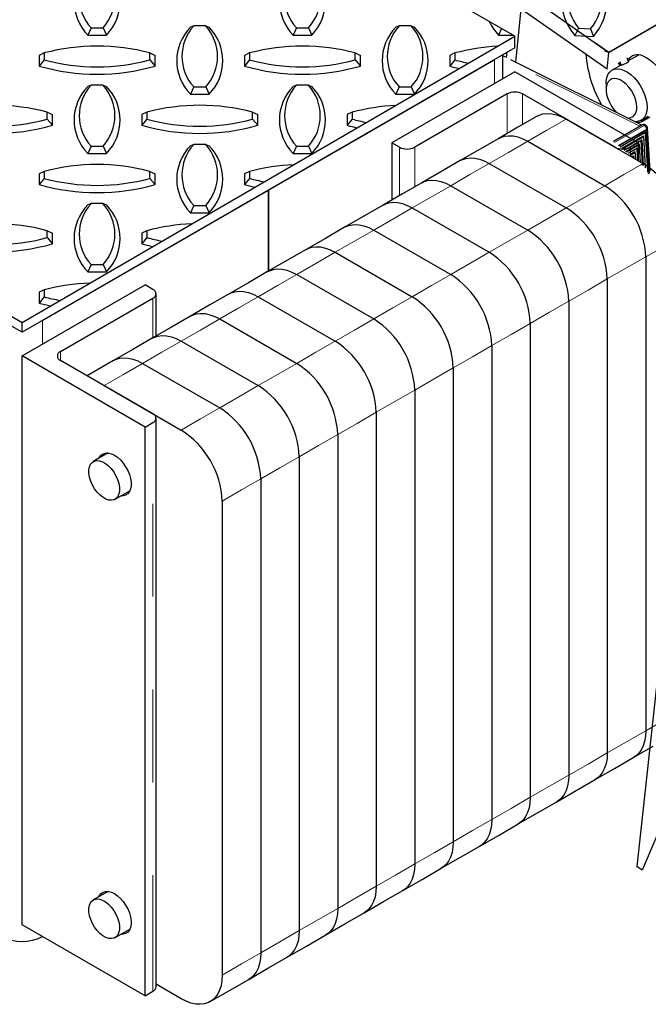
# Model space of a CAD drawing. Extents: x 0 to 17, y 0 to 11.
# Tile 7 of 81: x 4.846 to 5.522, y 6.883 to 7.943. Entities that reach past the tile are written whole.
import ezdxf

# ---------------------------------------------------------------- set-up
doc = ezdxf.new("R2010")
doc.units = 0
doc.header["$LTSCALE"] = 0.5
doc.header["$MEASUREMENT"] = 0
doc.linetypes.add('PHANTOM', pattern=[0.5, 0.25, -0.05, 0.05, -0.05, 0.05, -0.05])
doc.layers.get('0').update_dxf_attribs({"linetype": 'CONTINUOUS'})
doc.layers.add('BUMPER-LAMINATED', color=7, linetype='CONTINUOUS')

msp = doc.modelspace()

# ---------------------------------------------------------------- linework, layer by layer
at = {"color": 7, "linetype": 'Continuous', "lineweight": 25}
for p, q in [((5.47813, 7.88969), (5.0057, 8.22031)), ((5.37978, 7.89717), (5.38536, 7.95462)), ((5.54435, 7.94493), (5.47988, 7.90771)), ((5.25415, 7.93633), (5.25065, 7.93499)), ((5.26715, 7.93633), (5.25415, 7.93633)), ((5.26715, 7.93633), (5.27065, 7.93499)), ((5.36429, 7.93368), (5.36114, 7.92661)), ((5.44719, 7.9339), (5.44326, 7.9262)), ((5.44719, 7.9339), (5.46016, 7.93313)), ((5.46016, 7.93313), (5.46321, 7.92501)), ((5.36114, 7.92661), (5.37664, 7.92661)), ((5.37874, 7.92541), (5.36944, 7.93078)), ((5.36944, 7.92003), (5.37874, 7.92541)), ((5.37874, 7.91265), (5.37874, 7.92541)), ((5.44326, 7.9262), (5.46321, 7.92501)), ((5.47988, 7.90771), (5.46556, 7.91774)), ((5.5012, 7.92002), (5.47988, 7.90771)), ((5.21268, 7.89313), (5.21268, 7.90468)), ((5.31428, 7.90725), (5.30865, 7.90468)), ((5.30865, 7.90468), (5.30865, 7.89313)), ((5.31428, 7.89975), (5.30865, 7.89313)), ((5.31428, 7.90725), (5.31428, 7.89975)), ((5.36862, 7.90273), (5.3658, 7.90414)), ((5.36986, 7.90245), (5.37039, 7.90782)), ((5.51547, 7.82965), (5.37451, 7.8998)), ((5.47988, 7.90771), (5.47547, 7.90925)), ((5.47813, 7.88969), (5.47988, 7.90771)), ((5.51163, 7.90505), (5.50059, 7.89868)), ((5.49159, 7.89349), (5.48329, 7.88869)), ((5.25415, 7.87067), (5.25065, 7.86283)), ((5.25415, 7.87067), (5.26715, 7.87067)), ((5.26715, 7.87067), (5.27065, 7.86283)), ((5.47683, 7.87442), (5.47683, 7.86804)), ((5.25065, 7.86283), (5.27065, 7.86283)), ((5.51448, 7.83467), (5.52227, 7.83918)), ((5.51539, 7.83332), (5.5222, 7.83725)), ((5.51302, 7.82853), (5.48449, 7.81206)), ((5.51606, 7.82998), (5.48471, 7.81189)), ((5.51951, 7.82951), (5.51819, 7.83017)), ((5.52426, 7.78002), (5.52159, 7.82637)), ((5.52093, 7.82461), (5.49066, 7.80714)), ((5.49185, 7.80619), (5.51969, 7.82227)), ((5.4919, 7.80615), (5.51884, 7.82171)), ((5.49368, 7.80473), (5.51699, 7.81819)), ((5.49442, 7.80414), (5.51702, 7.81719)), ((5.51699, 7.81819), (5.51898, 7.78374)), ((5.51699, 7.81819), (5.51702, 7.81719)), ((5.51702, 7.81719), (5.51895, 7.78377)), ((5.51969, 7.82227), (5.51884, 7.82171)), ((5.51884, 7.82171), (5.52127, 7.77957)), ((5.51969, 7.82227), (5.52219, 7.77908)), ((5.52093, 7.82461), (5.5209, 7.82463)), ((5.5236, 7.77827), (5.52093, 7.82461)), ((5.4962, 7.80272), (5.51517, 7.81367)), ((5.49625, 7.80268), (5.51432, 7.81311)), ((5.49803, 7.80126), (5.51246, 7.80959)), ((5.49877, 7.80067), (5.51249, 7.80859)), ((5.50055, 7.79925), (5.51064, 7.80507)), ((5.5006, 7.79921), (5.50979, 7.80451)), ((5.50979, 7.80451), (5.51064, 7.80507)), ((5.50979, 7.80451), (5.51055, 7.79127)), ((5.51064, 7.80507), (5.51148, 7.79053)), ((5.51246, 7.80959), (5.51366, 7.78879)), ((5.51246, 7.80959), (5.51249, 7.80859)), ((5.51249, 7.80859), (5.51363, 7.78881)), ((5.51517, 7.81367), (5.51432, 7.81311)), ((5.51432, 7.81311), (5.51582, 7.78707)), ((5.51517, 7.81367), (5.51675, 7.78617)), ((5.50238, 7.79778), (5.50794, 7.80099)), ((5.50312, 7.79719), (5.50797, 7.79999)), ((5.50491, 7.79577), (5.50611, 7.79647)), ((5.50496, 7.79573), (5.50526, 7.79591)), ((5.50526, 7.79591), (5.50611, 7.79647)), ((5.50526, 7.79591), (5.50529, 7.79547)), ((5.50611, 7.79647), (5.50621, 7.79473)), ((5.50794, 7.80099), (5.5084, 7.79299)), ((5.50797, 7.79999), (5.50794, 7.80099)), ((5.50797, 7.79999), (5.50837, 7.79301)), ((5.52127, 7.77957), (5.52219, 7.77908)), ((5.52219, 7.77908), (5.52172, 7.77881)), ((5.52209, 7.77739), (5.5236, 7.77827)), ((5.56043, 7.49707), (5.51003, 7.03136)), ((5.53131, 7.06413), (5.51552, 7.02745)), ((5.51552, 7.02745), (5.51003, 7.03136))]:
    msp.add_line(p, q, dxfattribs=at)
at = {"color": 8, "linetype": 'PHANTOM', "lineweight": 18}
for p, q in [((5.51302, 7.82853), (5.38228, 7.8936)), ((5.51634, 7.82997), (5.48484, 7.81178)), ((5.48587, 7.81096), (5.51766, 7.82931)), ((5.48995, 7.8077), (5.52044, 7.8253)), ((5.51462, 7.83297), (5.51413, 7.83449)), ((5.51766, 7.82931), (5.51634, 7.82997)), ((5.52084, 7.82507), (5.52086, 7.82466)), ((5.5209, 7.82463), (5.49063, 7.80716))]:
    msp.add_line(p, q, dxfattribs=at)
at = {"color": 7, "linetype": 'Continuous'}
msp.add_lwpolyline([(5.02401, 8.22905), (5.47988, 7.90771), (8.66207, 9.74679), (8.20316, 10.06563), (5.02401, 8.22905)], dxfattribs=at)
at = {"color": 7, "linetype": 'Continuous', "lineweight": 25, "flags": 128}
for points in [[(5.51633, 7.90403), (5.52013, 7.90235), (5.52395, 7.89995), (5.52769, 7.89688), (5.53126, 7.89324), (5.53456, 7.88911), (5.53751, 7.8846), (5.54003, 7.87983), (5.54206, 7.87491), (5.54354, 7.86999), (5.54444, 7.86518), (5.54473, 7.86061), (5.54441, 7.8564), (5.54348, 7.85265), (5.54197, 7.84947), (5.54042, 7.84745)], [(5.47683, 7.87442), (5.47693, 7.87679), (5.4776, 7.88065), (5.47889, 7.88396), (5.48074, 7.88664), (5.48313, 7.8886), (5.48596, 7.88978), (5.48916, 7.89015), (5.49265, 7.88971), (5.49631, 7.88846), (5.50005, 7.88644), (5.50376, 7.88371), (5.50732, 7.88034), (5.51064, 7.87644), (5.51363, 7.87211), (5.51619, 7.86748)], [(5.50633, 7.86284), (5.50408, 7.86683), (5.50142, 7.8705), (5.49845, 7.87372), (5.49528, 7.87634), (5.49204, 7.87828), (5.48886, 7.87946), (5.48584, 7.87983), (5.48311, 7.87939), (5.48078, 7.87814), (5.47893, 7.87613), (5.47763, 7.87345), (5.47694, 7.8702), (5.47688, 7.86649), (5.47746, 7.86248), (5.47864, 7.85831), (5.48039, 7.85415), (5.48264, 7.85016), (5.4853, 7.84649), (5.48827, 7.84328), (5.48848, 7.84308)], [(5.51619, 7.86748), (5.51825, 7.86269), (5.51975, 7.85786), (5.52066, 7.85315), (5.52094, 7.84868), (5.52058, 7.84459), (5.5196, 7.84099), (5.51802, 7.83798), (5.51589, 7.83566), (5.51328, 7.83408), (5.51025, 7.8333), (5.50828, 7.83322)], [(5.50036, 7.83716), (5.50088, 7.83716), (5.50361, 7.8376), (5.50594, 7.83885), (5.50779, 7.84086), (5.50908, 7.84354), (5.50978, 7.8468), (5.50984, 7.8505), (5.50926, 7.85451), (5.50808, 7.85868), (5.50633, 7.86284)], [(5.52351, 7.83842), (5.52268, 7.83757), (5.5222, 7.83725)], [(5.51465, 7.82917), (5.51411, 7.82903), (5.51302, 7.82853)]]:
    msp.add_lwpolyline(points, dxfattribs=at)
at = {"color": 7, "linetype": 'Continuous', "lineweight": 25}
for centre, radius, start, end in [((5.48959, 7.96578), 0.06094, 138.98444, 220.51319), ((5.4926, 7.96991), 0.05796, 141.08733, 218.4103), ((5.41506, 7.96953), 0.05796, 321.08733, 38.4103), ((5.41723, 7.965), 0.06094, 318.98444, 40.51319), ((5.28739, 7.89891), 0.05149, 135.5177, 224.4823), ((5.29031, 7.9035), 0.04884, 137.76156, 222.23844), ((5.23099, 7.9035), 0.04884, 317.76156, 42.23844), ((5.23391, 7.89891), 0.05149, 315.5177, 44.4823), ((5.39787, 7.96269), 0.05149, 204.57755, 224.4823), ((5.37115, 7.69457), 0.22015, 92.93284, 104.97168), ((5.37115, 8.11243), 0.22015, 255.02832, 258.91786), ((5.59295, 7.91885), 0.13862, 185.35338, 209.15007), ((5.51087, 7.89212), 0.0131, 65.35043, 144.69665), ((5.37115, 8.11289), 0.22847, 254.12407, 256.73992), ((5.46458, 7.87678), 0.03291, 31.23523, 37.69102), ((5.52031, 7.90439), 0.02919, 193.36534, 200.84899), ((5.51277, 7.83765), 0.00503, 291.53648, 347.02949), ((5.51197, 7.84233), 0.00973, 249.60847, 285.79774), ((5.51618, 7.82972), 0.000294, 58.28021, 115.79197), ((5.51745, 7.82837), 0.00195, 67.50964, 124.63569), ((5.51784, 7.82615), 0.00375, 3.30276, 63.54123)]:
    msp.add_arc(centre, radius, start, end, dxfattribs=at)
at = {"color": 8, "linetype": 'PHANTOM', "lineweight": 18}
for centre, radius, start, end in [((5.51877, 7.82771), 0.00195, 67.50964, 124.63569), ((5.51475, 7.82433), 0.00577, 9.67259, 59.66436), ((5.51877, 7.82819), 0.00334, 299.85183, 307.09043), ((5.52138, 7.82546), 0.000962, 189.67259, 239.66436), ((5.52098, 7.82484), 0.000263, 121.73013, 178.49902), ((5.5166, 7.82481), 0.00425, 3.40292, 9.71359), ((5.52001, 7.82641), 0.00158, 301.72638, 358.54316)]:
    msp.add_arc(centre, radius, start, end, dxfattribs=at)
at = {"color": 7, "linetype": 'Continuous', "lineweight": 25}
for points, knots in [([(5.50083, 7.89801), (5.50058, 7.89866), (5.50004, 7.90009), (5.49983, 7.90142), (5.49971, 7.90215)], [0, 0, 0, 0, 0.4504231, 1, 1, 1, 1]), ([(5.48982, 7.89644), (5.49002, 7.89621), (5.49073, 7.89541), (5.49132, 7.89444), (5.49175, 7.89374)], [0, 0, 0, 0, 0.2791687, 1, 1, 1, 1]), ([(5.49246, 7.89374), (5.49218, 7.89365), (5.49161, 7.89346), (5.4914, 7.89339), (5.4917, 7.89354), (5.49185, 7.89362)], [0, 0, 0, 0, 0.3324042, 0.6646927, 1, 1, 1, 1]), ([(5.50111, 7.89814), (5.50113, 7.89806), (5.50119, 7.89787), (5.50062, 7.89728), (5.49957, 7.89655), (5.49811, 7.89581), (5.49644, 7.89512), (5.49475, 7.89451), (5.49336, 7.89404), (5.49273, 7.89383), (5.49246, 7.89374)], [0, 0, 0, 0, 0.1045377, 0.2388232, 0.3725043, 0.5044053, 0.6361477, 0.7695738, 0.9039254, 1, 1, 1, 1]), ([(5.5209, 7.82463), (5.52086, 7.82466), (5.52079, 7.82471), (5.52072, 7.82486), (5.52069, 7.82511), (5.52073, 7.82535), (5.52078, 7.8255), (5.52079, 7.82553), (5.52079, 7.82553)], [0, 0, 0, 0, 0.1560585, 0.3113019, 0.5453959, 0.9137591, 0.9932568, 1, 1, 1, 1])]:
    msp.add_open_spline(points, degree=3, knots=knots, dxfattribs=at)
at = {"color": 8, "linetype": 'PHANTOM', "lineweight": 18}
msp.add_open_spline([(5.51402, 7.78673), (5.51442, 7.78686), (5.5152, 7.78711), (5.51597, 7.787), (5.51619, 7.78673), (5.51623, 7.78668)], degree=3, knots=[0, 0, 0, 0, 0.4624024, 0.9002181, 1, 1, 1, 1], dxfattribs=at)
at = {"layer": 'BUMPER-LAMINATED', "color": 7, "linetype": 'Continuous', "lineweight": 25}
for p, q in [((4.92269, 7.93445), (4.91919, 7.92661)), ((4.92269, 7.93445), (4.9357, 7.93445)), ((4.9357, 7.93445), (4.93919, 7.92661)), ((5.03318, 7.93633), (5.02968, 7.93499)), ((5.04618, 7.93633), (5.03318, 7.93633)), ((5.04618, 7.93633), (5.04968, 7.93499)), ((5.14366, 7.93445), (5.14017, 7.92661)), ((5.14366, 7.93445), (5.15667, 7.93445)), ((5.15667, 7.93445), (5.16017, 7.92661)), ((5.25415, 7.93633), (5.25065, 7.93499)), ((5.26715, 7.93633), (5.25415, 7.93633)), ((5.26715, 7.93633), (5.27065, 7.93499)), ((5.36429, 7.93368), (5.36114, 7.92661)), ((4.91919, 7.92661), (4.93919, 7.92661)), ((5.14017, 7.92661), (5.16017, 7.92661)), ((5.36114, 7.92661), (5.37664, 7.92661)), ((5.37874, 7.92541), (5.36944, 7.93078)), ((5.36944, 7.92003), (5.37874, 7.92541)), ((5.37874, 7.91265), (5.37874, 7.92541)), ((4.84841, 7.60649), (4.31808, 7.91265)), ((4.84841, 7.60649), (4.31808, 7.91265)), ((5.37874, 7.91265), (4.84841, 7.60649)), ((4.87233, 7.90725), (4.86671, 7.90468)), ((4.86671, 7.90468), (4.86671, 7.89313)), ((4.87233, 7.89975), (4.86671, 7.89313)), ((4.87051, 7.61925), (5.35664, 7.89989)), ((4.87233, 7.90725), (4.87233, 7.89975)), ((4.98608, 7.89975), (4.98608, 7.90725)), ((4.98608, 7.90725), (4.99171, 7.90468)), ((4.98608, 7.89975), (4.99171, 7.89313)), ((4.99171, 7.89313), (4.99171, 7.90468)), ((5.0933, 7.90725), (5.08768, 7.90468)), ((5.08768, 7.90468), (5.08768, 7.89313)), ((5.0933, 7.89975), (5.08768, 7.89313)), ((5.0933, 7.90725), (5.0933, 7.89975)), ((5.11357, 7.75957), (5.35664, 7.89989)), ((5.20705, 7.89975), (5.20705, 7.90725)), ((5.20705, 7.90725), (5.21268, 7.90468)), ((5.20705, 7.89975), (5.21268, 7.89313)), ((5.21268, 7.89313), (5.21268, 7.90468)), ((5.31428, 7.90725), (5.30865, 7.90468)), ((5.30865, 7.90468), (5.30865, 7.89313)), ((5.31428, 7.89975), (5.30865, 7.89313)), ((5.31428, 7.90725), (5.31428, 7.89975)), ((5.3658, 7.87966), (5.3658, 7.90517)), ((5.37874, 7.88713), (5.24616, 7.81059)), ((5.51132, 7.81059), (5.37874, 7.88713)), ((4.92269, 7.87255), (4.91919, 7.87121)), ((4.9357, 7.87255), (4.92269, 7.87255)), ((4.9357, 7.87255), (4.93919, 7.87121)), ((5.03318, 7.87067), (5.02968, 7.86283)), ((5.03318, 7.87067), (5.04618, 7.87067)), ((5.04618, 7.87067), (5.04968, 7.86283)), ((5.14366, 7.87255), (5.14017, 7.87121)), ((5.15667, 7.87255), (5.14366, 7.87255)), ((5.15667, 7.87255), (5.16017, 7.87121)), ((5.25415, 7.87067), (5.25065, 7.86283)), ((5.25415, 7.87067), (5.26715, 7.87067)), ((5.26715, 7.87067), (5.27065, 7.86283)), ((5.02968, 7.86283), (5.04968, 7.86283)), ((5.25065, 7.86283), (5.27065, 7.86283)), ((5.37045, 7.86321), (5.27102, 7.80581)), ((5.48646, 7.80581), (5.38703, 7.86321)), ((4.8756, 7.83596), (4.8756, 7.84347)), ((4.8756, 7.84347), (4.88122, 7.8409)), ((4.8756, 7.83596), (4.88122, 7.82935)), ((4.88122, 7.82935), (4.88122, 7.8409)), ((4.98282, 7.84347), (4.97719, 7.8409)), ((4.97719, 7.8409), (4.97719, 7.82935)), ((4.98282, 7.83596), (4.97719, 7.82935)), ((4.98282, 7.84347), (4.98282, 7.83596)), ((5.09657, 7.83596), (5.09657, 7.84347)), ((5.09657, 7.84347), (5.10219, 7.8409)), ((5.09657, 7.83596), (5.10219, 7.82935)), ((5.10219, 7.82935), (5.10219, 7.8409)), ((5.20379, 7.84347), (5.19817, 7.8409)), ((5.19817, 7.8409), (5.19817, 7.82935)), ((5.20379, 7.83596), (5.19817, 7.82935)), ((5.20379, 7.84347), (5.20379, 7.83596)), ((5.40274, 7.8392), (5.38202, 7.82724)), ((5.43398, 7.8361), (5.51685, 7.78827)), ((5.38202, 7.82724), (5.3613, 7.81528)), ((5.3613, 7.81528), (5.34059, 7.80332)), ((4.92269, 7.80689), (4.91919, 7.79905)), ((4.92269, 7.80689), (4.9357, 7.80689)), ((4.9357, 7.80689), (4.93919, 7.79905)), ((5.03318, 7.80877), (5.02968, 7.80742)), ((5.04618, 7.80877), (5.03318, 7.80877)), ((5.04618, 7.80877), (5.04968, 7.80742)), ((5.14366, 7.80689), (5.14017, 7.79905)), ((5.14366, 7.80689), (5.15667, 7.80689)), ((5.15667, 7.80689), (5.16017, 7.79905)), ((5.25444, 7.80581), (5.24616, 7.81059)), ((5.24616, 7.81059), (5.24616, 7.74881)), ((5.39255, 7.81219), (5.47541, 7.76435)), ((5.39255, 7.81219), (5.47541, 7.76435)), ((5.51132, 7.81059), (5.50304, 7.80581)), ((5.51132, 7.81059), (5.51132, 7.79146)), ((4.91919, 7.79905), (4.93919, 7.79905)), ((5.14017, 7.79905), (5.16017, 7.79905)), ((5.34059, 7.80332), (5.31987, 7.79136)), ((5.31987, 7.79136), (5.29916, 7.7794)), ((5.35112, 7.78827), (5.43398, 7.74043)), ((5.35112, 7.78827), (5.43398, 7.74043)), ((4.87233, 7.77969), (4.86671, 7.77712)), ((4.86671, 7.77712), (4.86671, 7.76557)), ((4.87233, 7.77218), (4.86671, 7.76557)), ((4.87233, 7.77969), (4.87233, 7.77218)), ((4.98608, 7.77218), (4.98608, 7.77969)), ((4.98608, 7.77969), (4.99171, 7.77712)), ((4.98608, 7.77218), (4.99171, 7.76557)), ((4.99171, 7.76557), (4.99171, 7.77712)), ((5.0933, 7.77969), (5.08768, 7.77712)), ((5.08768, 7.77712), (5.08768, 7.76557)), ((5.0933, 7.77218), (5.08768, 7.76557)), ((5.0933, 7.77969), (5.0933, 7.77218)), ((5.29916, 7.7794), (5.27844, 7.76744)), ((5.27844, 7.76744), (5.25772, 7.75548)), ((5.30969, 7.76435), (5.39255, 7.71651)), ((5.30969, 7.76435), (5.39255, 7.71651)), ((5.11357, 7.75957), (4.87051, 7.61925)), ((5.11357, 7.67227), (5.11357, 7.75957)), ((5.11357, 7.75957), (5.11357, 7.67227)), ((5.25772, 7.75548), (5.23701, 7.74353)), ((4.92269, 7.74499), (4.91919, 7.74364)), ((4.9357, 7.74499), (4.92269, 7.74499)), ((4.9357, 7.74499), (4.93919, 7.74364)), ((5.03318, 7.7431), (5.02968, 7.73526)), ((5.03318, 7.7431), (5.04618, 7.7431)), ((5.04618, 7.7431), (5.04968, 7.73526)), ((5.23701, 7.74353), (5.19558, 7.71961)), ((5.26825, 7.74043), (5.35112, 7.6926)), ((5.26825, 7.74043), (5.35112, 7.6926)), ((5.02968, 7.73526), (5.04968, 7.73526)), ((5.19558, 7.71961), (5.17486, 7.70765)), ((4.8756, 7.7084), (4.8756, 7.71591)), ((4.8756, 7.71591), (4.88122, 7.71333)), ((4.8756, 7.7084), (4.88122, 7.70179)), ((4.88122, 7.70179), (4.88122, 7.71333)), ((4.98282, 7.71591), (4.97719, 7.71333)), ((4.97719, 7.71333), (4.97719, 7.70179)), ((4.98282, 7.7084), (4.97719, 7.70179)), ((4.98282, 7.71591), (4.98282, 7.7084)), ((5.22682, 7.71651), (5.30969, 7.66868)), ((5.22682, 7.71651), (5.30969, 7.66868)), ((5.17486, 7.70765), (5.15414, 7.69569)), ((5.15414, 7.69569), (5.13343, 7.68373)), ((5.18539, 7.6926), (5.26825, 7.64476)), ((5.18539, 7.6926), (5.26825, 7.64476)), ((5.51961, 7.6878), (5.51961, 7.17747)), ((5.51961, 7.6878), (5.51961, 7.17747)), ((4.92269, 7.67932), (4.91919, 7.67148)), ((4.92269, 7.67932), (4.9357, 7.67932)), ((4.9357, 7.67932), (4.93919, 7.67148)), ((5.13343, 7.68373), (5.11271, 7.67177)), ((4.91919, 7.67148), (4.93919, 7.67148)), ((5.11271, 7.67177), (5.092, 7.65981)), ((5.14396, 7.66868), (5.22682, 7.62084)), ((5.14396, 7.66868), (5.22682, 7.62084)), ((4.84841, 7.58098), (4.98099, 7.65751)), ((4.98928, 7.65273), (4.98099, 7.65751)), ((5.092, 7.65981), (5.07128, 7.64785)), ((5.47818, 7.66388), (5.47818, 7.15355)), ((5.47818, 7.66388), (5.47818, 7.15355)), ((4.87233, 7.65213), (4.86671, 7.64955)), ((4.86671, 7.64955), (4.86671, 7.63801)), ((4.87233, 7.64462), (4.86671, 7.63801)), ((4.87233, 7.65213), (4.87233, 7.64462)), ((4.99271, 7.6025), (4.99271, 7.64795)), ((5.07128, 7.64785), (5.05056, 7.63589)), ((5.10253, 7.64476), (5.18539, 7.59692)), ((5.10253, 7.64476), (5.18539, 7.59692)), ((4.88984, 7.58576), (4.98928, 7.64316)), ((5.05056, 7.63589), (5.02985, 7.62393)), ((5.43674, 7.63997), (5.43674, 7.12963)), ((5.43674, 7.63997), (5.43674, 7.12963)), ((5.02985, 7.62393), (5.00913, 7.61198)), ((4.84841, 7.60649), (4.84841, 7.61696)), ((5.06109, 7.62084), (5.14396, 7.573)), ((5.06109, 7.62084), (5.14396, 7.573)), ((5.39531, 7.61605), (5.39531, 7.10571)), ((5.39531, 7.61605), (5.39531, 7.10571)), ((5.00913, 7.61198), (4.98841, 7.60002)), ((4.98841, 7.60002), (4.9677, 7.58806)), ((5.01966, 7.59692), (5.10253, 7.54909)), ((5.01966, 7.59692), (5.10253, 7.54909)), ((5.35388, 7.59213), (5.35388, 7.08179)), ((5.35388, 7.59213), (5.35388, 7.08179)), ((4.98099, 7.50444), (4.84841, 7.58098)), ((4.84841, 6.96857), (4.84841, 7.58098)), ((4.9677, 7.58806), (4.94698, 7.5761)), ((4.98928, 7.51879), (4.88984, 7.57619)), ((4.94698, 7.5761), (4.92627, 7.56414)), ((4.97823, 7.573), (5.06109, 7.52517)), ((4.97823, 7.573), (5.06109, 7.52517)), ((4.92627, 7.56414), (4.91849, 7.55965)), ((5.31245, 7.56821), (5.31245, 7.05787)), ((5.31245, 7.56821), (5.31245, 7.05787)), ((4.9368, 7.54909), (5.01966, 7.50125)), ((5.27102, 7.54429), (5.27102, 7.03396)), ((5.27102, 7.54429), (5.27102, 7.03396)), ((5.22958, 7.52038), (5.22958, 7.01004)), ((5.22958, 7.52038), (5.22958, 7.01004)), ((4.98099, 7.50444), (4.98928, 7.50922)), ((4.99271, 6.9016), (4.99271, 7.51401)), ((4.98099, 6.89203), (4.98099, 7.50444)), ((5.18815, 7.49646), (5.18815, 6.98612)), ((5.18815, 7.49646), (5.18815, 6.98612)), ((4.94101, 7.47652), (4.92508, 7.46732)), ((5.14672, 7.47254), (5.14672, 6.9622)), ((5.14672, 7.47254), (5.14672, 6.9622)), ((5.10529, 7.44862), (5.10529, 6.93828)), ((5.10529, 7.44862), (5.10529, 6.93828)), ((4.94852, 7.42673), (4.96445, 7.43592)), ((5.06386, 7.4247), (5.06386, 6.91436)), ((5.50666, 7.14885), (5.52738, 7.16081)), ((5.48595, 7.13689), (5.50666, 7.14885)), ((5.46523, 7.12493), (5.48595, 7.13689)), ((5.44451, 7.11297), (5.46523, 7.12493)), ((5.4238, 7.10101), (5.44451, 7.11297)), ((5.40308, 7.08905), (5.4238, 7.10101)), ((5.38237, 7.0771), (5.40308, 7.08905)), ((5.36165, 7.06514), (5.38237, 7.0771)), ((5.34093, 7.05318), (5.36165, 7.06514)), ((5.32022, 7.04122), (5.34093, 7.05318)), ((5.2995, 7.02926), (5.32022, 7.04122)), ((5.27879, 7.0173), (5.2995, 7.02926)), ((5.25807, 7.00534), (5.27879, 7.0173)), ((4.94101, 7.00446), (4.92508, 6.99526)), ((5.23735, 6.99338), (5.25807, 7.00534)), ((5.21664, 6.98142), (5.23735, 6.99338)), ((5.19592, 6.96946), (5.21664, 6.98142)), ((4.98099, 6.89203), (4.84841, 6.96857)), ((5.17521, 6.9575), (5.19592, 6.96946)), ((4.87051, 6.95581), (4.87051, 6.95581)), ((4.94852, 6.95466), (4.96445, 6.96386)), ((5.15449, 6.94555), (5.17521, 6.9575)), ((5.13377, 6.93359), (5.15449, 6.94555)), ((5.11306, 6.92163), (5.13377, 6.93359)), ((5.09234, 6.90967), (5.11306, 6.92163)), ((5.01966, 6.88884), (4.99271, 6.9044)), ((5.07163, 6.89771), (5.09234, 6.90967)), ((4.98099, 6.89203), (4.98928, 6.89682)), ((5.05091, 6.88575), (5.07163, 6.89771))]:
    msp.add_line(p, q, dxfattribs=at)
at = {"layer": 'BUMPER-LAMINATED', "color": 8, "linetype": 'PHANTOM', "lineweight": 18}
for p, q in [((5.35664, 7.87437), (5.35664, 7.89989)), ((5.37045, 7.82056), (5.37045, 7.86321)), ((5.38703, 7.86321), (5.38703, 7.83013)), ((5.41327, 7.82415), (5.43398, 7.8361)), ((5.39255, 7.81219), (5.41327, 7.82415)), ((5.25444, 7.75359), (5.25444, 7.80581)), ((5.27102, 7.80581), (5.27102, 7.76316)), ((5.37183, 7.80023), (5.39255, 7.81219)), ((5.50304, 7.80581), (5.50304, 7.79624)), ((5.35112, 7.78827), (5.37183, 7.80023)), ((5.3304, 7.77631), (5.35112, 7.78827)), ((5.49613, 7.77631), (5.51685, 7.78827)), ((5.30969, 7.76435), (5.3304, 7.77631)), ((5.47541, 7.76435), (5.49613, 7.77631)), ((5.28897, 7.75239), (5.30969, 7.76435)), ((5.4547, 7.75239), (5.47541, 7.76435)), ((5.26825, 7.74043), (5.28897, 7.75239)), ((5.43398, 7.74043), (5.4547, 7.75239)), ((5.24754, 7.72847), (5.26825, 7.74043)), ((5.41327, 7.72847), (5.43398, 7.74043)), ((5.22682, 7.71651), (5.24754, 7.72847)), ((5.39255, 7.71651), (5.41327, 7.72847)), ((5.20611, 7.70455), (5.22682, 7.71651)), ((5.37183, 7.70455), (5.39255, 7.71651)), ((5.18539, 7.6926), (5.20611, 7.70455)), ((5.35112, 7.6926), (5.37183, 7.70455)), ((5.51961, 7.6878), (5.54032, 7.69976)), ((5.16467, 7.68064), (5.18539, 7.6926)), ((5.3304, 7.68064), (5.35112, 7.6926)), ((5.49889, 7.67584), (5.51961, 7.6878)), ((5.14396, 7.66868), (5.16467, 7.68064)), ((5.30969, 7.66868), (5.3304, 7.68064)), ((5.12324, 7.65672), (5.14396, 7.66868)), ((5.28897, 7.65672), (5.30969, 7.66868)), ((5.47818, 7.66388), (5.49889, 7.67584)), ((5.10253, 7.64476), (5.12324, 7.65672)), ((5.26825, 7.64476), (5.28897, 7.65672)), ((5.45746, 7.65193), (5.47818, 7.66388)), ((5.08181, 7.6328), (5.10253, 7.64476)), ((5.24754, 7.6328), (5.26825, 7.64476)), ((5.43674, 7.63997), (5.45746, 7.65193)), ((4.98928, 7.60052), (4.98928, 7.64316)), ((5.41603, 7.62801), (5.43674, 7.63997)), ((5.06109, 7.62084), (5.08181, 7.6328)), ((5.22682, 7.62084), (5.24754, 7.6328)), ((5.39531, 7.61605), (5.41603, 7.62801)), ((4.87051, 7.61925), (4.87051, 7.59373)), ((5.04038, 7.60888), (5.06109, 7.62084)), ((5.20611, 7.60888), (5.22682, 7.62084)), ((5.3746, 7.60409), (5.39531, 7.61605)), ((5.01966, 7.59692), (5.04038, 7.60888)), ((5.18539, 7.59692), (5.20611, 7.60888)), ((5.35388, 7.59213), (5.3746, 7.60409)), ((4.99895, 7.58496), (5.01966, 7.59692)), ((5.16467, 7.58496), (5.18539, 7.59692)), ((5.33316, 7.58017), (5.35388, 7.59213)), ((4.88984, 7.58576), (4.88984, 7.57619)), ((4.97823, 7.573), (4.99895, 7.58496)), ((5.14396, 7.573), (5.16467, 7.58496)), ((4.95751, 7.56104), (4.97823, 7.573)), ((5.12324, 7.56104), (5.14396, 7.573)), ((5.31245, 7.56821), (5.33316, 7.58017)), ((4.9368, 7.54909), (4.95751, 7.56104)), ((5.10253, 7.54909), (5.12324, 7.56104)), ((5.29173, 7.55625), (5.31245, 7.56821)), ((5.27102, 7.54429), (5.29173, 7.55625)), ((5.08181, 7.53713), (5.10253, 7.54909)), ((5.2503, 7.53233), (5.27102, 7.54429)), ((5.06109, 7.52517), (5.08181, 7.53713)), ((5.22958, 7.52038), (5.2503, 7.53233)), ((5.04038, 7.51321), (5.06109, 7.52517)), ((5.20887, 7.50842), (5.22958, 7.52038)), ((4.98928, 6.89682), (4.98928, 7.50922)), ((5.01966, 7.50125), (5.04038, 7.51321)), ((5.18815, 7.49646), (5.20887, 7.50842)), ((5.16744, 7.4845), (5.18815, 7.49646)), ((5.14672, 7.47254), (5.16744, 7.4845)), ((5.126, 7.46058), (5.14672, 7.47254)), ((5.10529, 7.44862), (5.126, 7.46058)), ((5.08457, 7.43666), (5.10529, 7.44862)), ((5.06386, 7.4247), (5.08457, 7.43666)), ((5.51961, 7.17747), (5.54032, 7.18942)), ((5.49889, 7.16551), (5.51961, 7.17747)), ((5.47818, 7.15355), (5.49889, 7.16551)), ((5.45746, 7.14159), (5.47818, 7.15355)), ((5.43674, 7.12963), (5.45746, 7.14159)), ((5.41603, 7.11767), (5.43674, 7.12963)), ((5.39531, 7.10571), (5.41603, 7.11767)), ((5.3746, 7.09375), (5.39531, 7.10571)), ((5.35388, 7.08179), (5.3746, 7.09375)), ((5.33316, 7.06983), (5.35388, 7.08179)), ((5.31245, 7.05787), (5.33316, 7.06983)), ((5.29173, 7.04591), (5.31245, 7.05787)), ((5.27102, 7.03396), (5.29173, 7.04591)), ((5.2503, 7.022), (5.27102, 7.03396)), ((5.22958, 7.01004), (5.2503, 7.022)), ((5.20887, 6.99808), (5.22958, 7.01004)), ((5.18815, 6.98612), (5.20887, 6.99808)), ((5.16744, 6.97416), (5.18815, 6.98612)), ((5.14672, 6.9622), (5.16744, 6.97416)), ((4.87051, 6.95581), (4.87051, 6.95581)), ((5.126, 6.95024), (5.14672, 6.9622)), ((5.10529, 6.93828), (5.126, 6.95024)), ((5.08457, 6.92632), (5.10529, 6.93828)), ((5.06386, 6.91436), (5.08457, 6.92632))]:
    msp.add_line(p, q, dxfattribs=at)
at = {"layer": 'BUMPER-LAMINATED', "color": 7, "linetype": 'Continuous'}
for points in [[(4.84841, 7.61696), (5.37874, 7.92541), (4.84841, 8.22926), (4.31808, 7.92541), (4.84841, 7.61696)], [(4.31808, 7.92541), (4.84841, 7.61696), (5.37874, 7.92541), (4.84841, 8.22926), (4.31808, 7.92541)]]:
    msp.add_lwpolyline(points, dxfattribs=at)
at = {"layer": 'BUMPER-LAMINATED', "color": 7, "linetype": 'Continuous', "lineweight": 25, "flags": 128}
for points in [[(5.40274, 7.8392), (5.40468, 7.84019), (5.40888, 7.84156), (5.41344, 7.84212), (5.41831, 7.84183), (5.42341, 7.84073), (5.42866, 7.83881), (5.43398, 7.8361)], [(5.3613, 7.81528), (5.36324, 7.81627), (5.36745, 7.81765), (5.37201, 7.8182), (5.37688, 7.81792), (5.38197, 7.81681), (5.38722, 7.81489), (5.39255, 7.81219)], [(5.3613, 7.81528), (5.36324, 7.81627), (5.36745, 7.81765), (5.37201, 7.8182), (5.37688, 7.81792), (5.38197, 7.81681), (5.38722, 7.81489), (5.39255, 7.81219)], [(5.31987, 7.79136), (5.32181, 7.79235), (5.32601, 7.79373), (5.33058, 7.79428), (5.33545, 7.794), (5.34054, 7.79289), (5.34579, 7.79097), (5.35112, 7.78827)], [(5.31987, 7.79136), (5.32181, 7.79235), (5.32601, 7.79373), (5.33058, 7.79428), (5.33545, 7.794), (5.34054, 7.79289), (5.34579, 7.79097), (5.35112, 7.78827)], [(5.27844, 7.76744), (5.28038, 7.76843), (5.28458, 7.76981), (5.28915, 7.77036), (5.29402, 7.77008), (5.29911, 7.76897), (5.30436, 7.76705), (5.30969, 7.76435)], [(5.27844, 7.76744), (5.28038, 7.76843), (5.28458, 7.76981), (5.28915, 7.77036), (5.29402, 7.77008), (5.29911, 7.76897), (5.30436, 7.76705), (5.30969, 7.76435)], [(5.23701, 7.74353), (5.23895, 7.74452), (5.24315, 7.74589), (5.24772, 7.74644), (5.25258, 7.74616), (5.25768, 7.74505), (5.26293, 7.74313), (5.26825, 7.74043)], [(5.23701, 7.74353), (5.23895, 7.74452), (5.24315, 7.74589), (5.24772, 7.74644), (5.25258, 7.74616), (5.25768, 7.74505), (5.26293, 7.74313), (5.26825, 7.74043)], [(5.19558, 7.71961), (5.19752, 7.7206), (5.20172, 7.72197), (5.20628, 7.72252), (5.21115, 7.72224), (5.21625, 7.72114), (5.2215, 7.71922), (5.22682, 7.71651)], [(5.19558, 7.71961), (5.19752, 7.7206), (5.20172, 7.72197), (5.20628, 7.72252), (5.21115, 7.72224), (5.21625, 7.72114), (5.2215, 7.71922), (5.22682, 7.71651)], [(5.15414, 7.69569), (5.15608, 7.69668), (5.16029, 7.69805), (5.16485, 7.69861), (5.16972, 7.69833), (5.17481, 7.69722), (5.18006, 7.6953), (5.18539, 7.6926)], [(5.15414, 7.69569), (5.15608, 7.69668), (5.16029, 7.69805), (5.16485, 7.69861), (5.16972, 7.69833), (5.17481, 7.69722), (5.18006, 7.6953), (5.18539, 7.6926)], [(5.11271, 7.67177), (5.11465, 7.67276), (5.11885, 7.67414), (5.12342, 7.67469), (5.12829, 7.67441), (5.13338, 7.6733), (5.13863, 7.67138), (5.14396, 7.66868)], [(5.11271, 7.67177), (5.11465, 7.67276), (5.11885, 7.67414), (5.12342, 7.67469), (5.12829, 7.67441), (5.13338, 7.6733), (5.13863, 7.67138), (5.14396, 7.66868)], [(5.07128, 7.64785), (5.07322, 7.64884), (5.07742, 7.65022), (5.08199, 7.65077), (5.08685, 7.65049), (5.09195, 7.64938), (5.0972, 7.64746), (5.10253, 7.64476)], [(5.07128, 7.64785), (5.07322, 7.64884), (5.07742, 7.65022), (5.08199, 7.65077), (5.08685, 7.65049), (5.09195, 7.64938), (5.0972, 7.64746), (5.10253, 7.64476)], [(5.02985, 7.62393), (5.03179, 7.62492), (5.03599, 7.6263), (5.04056, 7.62685), (5.04542, 7.62657), (5.05052, 7.62546), (5.05577, 7.62354), (5.06109, 7.62084)], [(5.02985, 7.62393), (5.03179, 7.62492), (5.03599, 7.6263), (5.04056, 7.62685), (5.04542, 7.62657), (5.05052, 7.62546), (5.05577, 7.62354), (5.06109, 7.62084)], [(4.98841, 7.60002), (4.99036, 7.60101), (4.99456, 7.60238), (4.99912, 7.60293), (5.00399, 7.60265), (5.00909, 7.60154), (5.01434, 7.59963), (5.01966, 7.59692)], [(4.98841, 7.60002), (4.99036, 7.60101), (4.99456, 7.60238), (4.99912, 7.60293), (5.00399, 7.60265), (5.00909, 7.60154), (5.01434, 7.59963), (5.01966, 7.59692)], [(4.94698, 7.5761), (4.94892, 7.57709), (4.95313, 7.57846), (4.95769, 7.57901), (4.96256, 7.57873), (4.96765, 7.57763), (4.9729, 7.57571), (4.97823, 7.573)], [(4.94698, 7.5761), (4.94892, 7.57709), (4.95313, 7.57846), (4.95769, 7.57901), (4.96256, 7.57873), (4.96765, 7.57763), (4.9729, 7.57571), (4.97823, 7.573)], [(4.93125, 7.47088), (4.93178, 7.47192), (4.93352, 7.47417), (4.93575, 7.47571), (4.9384, 7.47648), (4.94136, 7.47648), (4.94455, 7.47569), (4.94785, 7.47413)], [(4.95259, 7.44372), (4.95327, 7.43966), (4.95331, 7.43588), (4.95272, 7.43253), (4.95152, 7.42974), (4.94975, 7.42761), (4.94749, 7.42623), (4.94481, 7.42565), (4.94183, 7.42588), (4.93865, 7.42694), (4.9354, 7.42876), (4.93221, 7.43128), (4.92919, 7.43441), (4.92646, 7.43803), (4.92413, 7.44199), (4.92229, 7.44614), (4.92101, 7.45033), (4.92033, 7.45439), (4.92028, 7.45817), (4.92087, 7.46152), (4.92208, 7.46431), (4.92384, 7.46644), (4.92611, 7.46782), (4.92878, 7.4684), (4.93177, 7.46816), (4.93495, 7.46711), (4.93819, 7.46529), (4.94139, 7.46276), (4.94441, 7.45963), (4.94713, 7.45602), (4.94946, 7.45206), (4.9513, 7.4479), (4.95259, 7.44372)], [(4.94785, 7.47413), (4.95115, 7.47188), (4.95433, 7.46899), (4.9573, 7.46557), (4.95994, 7.46174), (4.96217, 7.45762), (4.96392, 7.45336), (4.96512, 7.44911), (4.96572, 7.44499), (4.96572, 7.44117), (4.96512, 7.43776), (4.96392, 7.43488), (4.96217, 7.43264), (4.95994, 7.4311), (4.9573, 7.43032), (4.95468, 7.43028)], [(5.51961, 7.17747), (5.51929, 7.1715), (5.51832, 7.16599), (5.51674, 7.16103), (5.51455, 7.15667), (5.51179, 7.15299), (5.50849, 7.15004), (5.50666, 7.14885)], [(5.51961, 7.17747), (5.51929, 7.1715), (5.51832, 7.16599), (5.51674, 7.16103), (5.51455, 7.15667), (5.51179, 7.15299), (5.50849, 7.15004), (5.50666, 7.14885)], [(5.47818, 7.15355), (5.47785, 7.14758), (5.47689, 7.14208), (5.47531, 7.13711), (5.47311, 7.13275), (5.47035, 7.12907), (5.46706, 7.12612), (5.46523, 7.12493)], [(5.47818, 7.15355), (5.47785, 7.14758), (5.47689, 7.14208), (5.47531, 7.13711), (5.47311, 7.13275), (5.47035, 7.12907), (5.46706, 7.12612), (5.46523, 7.12493)], [(5.43674, 7.12963), (5.43642, 7.12366), (5.43546, 7.11816), (5.43387, 7.11319), (5.43168, 7.10883), (5.42892, 7.10515), (5.42563, 7.1022), (5.4238, 7.10101)], [(5.43674, 7.12963), (5.43642, 7.12366), (5.43546, 7.11816), (5.43387, 7.11319), (5.43168, 7.10883), (5.42892, 7.10515), (5.42563, 7.1022), (5.4238, 7.10101)], [(5.39531, 7.10571), (5.39499, 7.09975), (5.39403, 7.09424), (5.39244, 7.08927), (5.39025, 7.08492), (5.38749, 7.08124), (5.3842, 7.07828), (5.38237, 7.0771)], [(5.39531, 7.10571), (5.39499, 7.09975), (5.39403, 7.09424), (5.39244, 7.08927), (5.39025, 7.08492), (5.38749, 7.08124), (5.3842, 7.07828), (5.38237, 7.0771)], [(5.35388, 7.08179), (5.35356, 7.07583), (5.3526, 7.07032), (5.35101, 7.06535), (5.34882, 7.061), (5.34606, 7.05732), (5.34277, 7.05437), (5.34093, 7.05318)], [(5.35388, 7.08179), (5.35356, 7.07583), (5.3526, 7.07032), (5.35101, 7.06535), (5.34882, 7.061), (5.34606, 7.05732), (5.34277, 7.05437), (5.34093, 7.05318)], [(5.31245, 7.05787), (5.31213, 7.05191), (5.31116, 7.0464), (5.30958, 7.04144), (5.30739, 7.03708), (5.30463, 7.0334), (5.30133, 7.03045), (5.2995, 7.02926)], [(5.31245, 7.05787), (5.31213, 7.05191), (5.31116, 7.0464), (5.30958, 7.04144), (5.30739, 7.03708), (5.30463, 7.0334), (5.30133, 7.03045), (5.2995, 7.02926)], [(5.27102, 7.03396), (5.27069, 7.02799), (5.26973, 7.02248), (5.26814, 7.01752), (5.26595, 7.01316), (5.26319, 7.00948), (5.2599, 7.00653), (5.25807, 7.00534)], [(5.27102, 7.03396), (5.27069, 7.02799), (5.26973, 7.02248), (5.26814, 7.01752), (5.26595, 7.01316), (5.26319, 7.00948), (5.2599, 7.00653), (5.25807, 7.00534)], [(5.22958, 7.01004), (5.22926, 7.00407), (5.2283, 6.99857), (5.22671, 6.9936), (5.22452, 6.98924), (5.22176, 6.98556), (5.21847, 6.98261), (5.21664, 6.98142)], [(5.22958, 7.01004), (5.22926, 7.00407), (5.2283, 6.99857), (5.22671, 6.9936), (5.22452, 6.98924), (5.22176, 6.98556), (5.21847, 6.98261), (5.21664, 6.98142)], [(4.93125, 6.99882), (4.93178, 6.99986), (4.93352, 7.0021), (4.93575, 7.00364), (4.9384, 7.00442), (4.94136, 7.00442), (4.94455, 7.00362), (4.94785, 7.00207)], [(4.94785, 7.00207), (4.95115, 6.99981), (4.95433, 6.99693), (4.9573, 6.99351), (4.95994, 6.98968), (4.96217, 6.98556), (4.96392, 6.9813), (4.96512, 6.97704), (4.96572, 6.97293), (4.96572, 6.96911), (4.96512, 6.9657), (4.96392, 6.96282), (4.96217, 6.96057), (4.95994, 6.95903), (4.9573, 6.95826), (4.95468, 6.95822)], [(4.95259, 6.97165), (4.95327, 6.96759), (4.95331, 6.96382), (4.95272, 6.96047), (4.95152, 6.95767), (4.94975, 6.95555), (4.94749, 6.95417), (4.94481, 6.95358), (4.94183, 6.95382), (4.93865, 6.95487), (4.9354, 6.9567), (4.93221, 6.95922), (4.92919, 6.96235), (4.92646, 6.96597), (4.92413, 6.96993), (4.92229, 6.97408), (4.92101, 6.97827), (4.92033, 6.98233), (4.92028, 6.98611), (4.92087, 6.98945), (4.92208, 6.99225), (4.92384, 6.99437), (4.92611, 6.99576), (4.92878, 6.99634), (4.93177, 6.9961), (4.93495, 6.99505), (4.93819, 6.99322), (4.94139, 6.9907), (4.94441, 6.98757), (4.94713, 6.98396), (4.94946, 6.97999), (4.9513, 6.97584), (4.95259, 6.97165)], [(5.18815, 6.98612), (5.18783, 6.98015), (5.18687, 6.97465), (5.18528, 6.96968), (5.18309, 6.96533), (5.18033, 6.96165), (5.17704, 6.95869), (5.17521, 6.9575)], [(5.18815, 6.98612), (5.18783, 6.98015), (5.18687, 6.97465), (5.18528, 6.96968), (5.18309, 6.96533), (5.18033, 6.96165), (5.17704, 6.95869), (5.17521, 6.9575)], [(5.14672, 6.9622), (5.1464, 6.95624), (5.14544, 6.95073), (5.14385, 6.94576), (5.14166, 6.94141), (5.1389, 6.93773), (5.13561, 6.93478), (5.13377, 6.93359)], [(5.14672, 6.9622), (5.1464, 6.95624), (5.14544, 6.95073), (5.14385, 6.94576), (5.14166, 6.94141), (5.1389, 6.93773), (5.13561, 6.93478), (5.13377, 6.93359)], [(5.10529, 6.93828), (5.10497, 6.93232), (5.104, 6.92681), (5.10242, 6.92184), (5.10023, 6.91749), (5.09747, 6.91381), (5.09417, 6.91086), (5.09234, 6.90967)], [(5.10529, 6.93828), (5.10497, 6.93232), (5.104, 6.92681), (5.10242, 6.92184), (5.10023, 6.91749), (5.09747, 6.91381), (5.09417, 6.91086), (5.09234, 6.90967)], [(5.06386, 6.91436), (5.06353, 6.9084), (5.06257, 6.90289), (5.06098, 6.89793), (5.05879, 6.89357), (5.05603, 6.88989), (5.05274, 6.88694), (5.04897, 6.88476), (5.04477, 6.88338), (5.0402, 6.88283), (5.03533, 6.88311), (5.03024, 6.88422), (5.02499, 6.88614), (5.01966, 6.88884)]]:
    msp.add_lwpolyline(points, dxfattribs=at)
at = {"layer": 'BUMPER-LAMINATED', "color": 7, "linetype": 'Continuous', "lineweight": 25}
for centre, radius, start, end in [((4.95593, 7.96269), 0.05149, 135.5177, 224.4823), ((4.95885, 7.96728), 0.04884, 137.76156, 222.23844), ((4.89954, 7.96728), 0.04884, 317.76156, 42.23844), ((4.90246, 7.96269), 0.05149, 315.5177, 44.4823), ((5.1769, 7.96269), 0.05149, 135.5177, 224.4823), ((5.17982, 7.96728), 0.04884, 137.76156, 222.23844), ((5.12051, 7.96728), 0.04884, 317.76156, 42.23844), ((5.12343, 7.96269), 0.05149, 315.5177, 44.4823), ((5.06642, 7.89891), 0.05149, 135.5177, 224.4823), ((5.06934, 7.9035), 0.04884, 137.76156, 222.23844), ((5.01002, 7.9035), 0.04884, 317.76156, 42.23844), ((5.01294, 7.89891), 0.05149, 315.5177, 44.4823), ((5.28739, 7.89891), 0.05149, 135.5177, 224.4823), ((5.29031, 7.9035), 0.04884, 137.76156, 222.23844), ((5.23099, 7.9035), 0.04884, 317.76156, 42.23844), ((5.23391, 7.89891), 0.05149, 315.5177, 44.4823), ((5.39787, 7.96269), 0.05149, 204.57755, 224.4823), ((4.92921, 7.69457), 0.22015, 75.02832, 104.97168), ((5.15018, 7.69457), 0.22015, 75.02832, 104.97168), ((5.37115, 7.69457), 0.22015, 92.93284, 104.97168), ((4.92921, 8.11243), 0.22015, 255.02832, 284.97168), ((5.15018, 8.11243), 0.22015, 255.02832, 284.97168), ((5.37115, 8.11243), 0.22015, 255.02832, 258.91786), ((4.92921, 8.11289), 0.22847, 254.12407, 285.87593), ((5.15018, 8.11289), 0.22847, 254.12407, 285.87593), ((5.37115, 8.11289), 0.22847, 254.12407, 256.73992), ((4.95593, 7.83513), 0.05149, 135.5177, 224.4823), ((4.95885, 7.83972), 0.04884, 137.76156, 222.23844), ((4.89954, 7.83972), 0.04884, 317.76156, 42.23844), ((4.90246, 7.83513), 0.05149, 315.5177, 44.4823), ((5.1769, 7.83513), 0.05149, 135.5177, 224.4823), ((5.17982, 7.83972), 0.04884, 137.76156, 222.23844), ((5.12051, 7.83972), 0.04884, 317.76156, 42.23844), ((5.12343, 7.83513), 0.05149, 315.5177, 44.4823), ((5.37874, 7.84722), 0.01801, 62.60967, 117.39033), ((4.81872, 7.63079), 0.22015, 75.02832, 104.97168), ((5.03969, 7.63079), 0.22015, 75.02832, 104.97168), ((5.26067, 7.63079), 0.22015, 92.6987, 104.97168), ((4.81872, 8.04865), 0.22015, 255.02832, 284.97168), ((5.03969, 8.04865), 0.22015, 255.02832, 284.97168), ((5.26067, 8.04865), 0.22015, 255.02832, 259.08132), ((4.81872, 8.04911), 0.22847, 254.12407, 285.87593), ((5.03969, 8.04911), 0.22847, 254.12407, 285.87593), ((5.26067, 8.04911), 0.22847, 254.12407, 256.89096), ((5.06642, 7.77134), 0.05149, 135.5177, 224.4823), ((5.06934, 7.77594), 0.04884, 137.76156, 222.23844), ((5.01002, 7.77594), 0.04884, 317.76156, 42.23844), ((5.01294, 7.77134), 0.05149, 315.5177, 44.4823), ((5.26273, 7.8218), 0.01801, 242.60967, 297.39033), ((5.49475, 7.8218), 0.01801, 242.60967, 297.39033), ((4.92921, 7.56701), 0.22015, 75.02832, 104.97168), ((5.15018, 7.56701), 0.22015, 92.46638, 104.97168), ((5.46536, 7.70751), 0.09578, 2.52015, 57.47985), ((4.92921, 7.98486), 0.22015, 255.02832, 284.97168), ((5.15018, 7.98486), 0.22015, 255.02832, 259.24532), ((4.92921, 7.98533), 0.22847, 254.12407, 285.87593), ((5.15018, 7.98533), 0.22847, 254.12407, 257.04243), ((5.42393, 7.68359), 0.09578, 2.52015, 57.47985), ((5.42393, 7.68359), 0.09578, 2.52015, 57.47985), ((4.95593, 7.70756), 0.05149, 135.5177, 224.4823), ((4.95885, 7.71215), 0.04884, 137.76156, 222.23844), ((4.89954, 7.71215), 0.04884, 317.76156, 42.23844), ((4.90246, 7.70756), 0.05149, 315.5177, 44.4823), ((5.38249, 7.65967), 0.09578, 2.52015, 57.47985), ((5.38249, 7.65967), 0.09578, 2.52015, 57.47985), ((4.81872, 7.50323), 0.22015, 75.02832, 104.97168), ((5.03969, 7.50323), 0.22015, 92.23584, 104.97168), ((4.81872, 7.92108), 0.22015, 255.02832, 284.97168), ((5.03969, 7.92108), 0.22015, 255.02832, 259.40986), ((5.34106, 7.63576), 0.09578, 2.52015, 57.47985), ((5.34106, 7.63576), 0.09578, 2.52015, 57.47985), ((4.81872, 7.92155), 0.22847, 254.12407, 285.87593), ((5.03969, 7.92155), 0.22847, 254.12407, 257.19432), ((5.29963, 7.61184), 0.09578, 2.52015, 57.47985), ((5.29963, 7.61184), 0.09578, 2.52015, 57.47985), ((5.2582, 7.58792), 0.09578, 2.52015, 57.47985), ((5.2582, 7.58792), 0.09578, 2.52015, 57.47985), ((4.92921, 7.43945), 0.22015, 92.00703, 104.97168), ((4.92921, 7.8573), 0.22015, 255.02832, 259.57495), ((4.98746, 7.64795), 0.00512, 290.78342, 69.21658), ((5.21677, 7.564), 0.09578, 2.52015, 57.47985), ((5.21677, 7.564), 0.09578, 2.52015, 57.47985), ((4.92921, 7.85777), 0.22847, 254.12407, 257.34664), ((5.17533, 7.54008), 0.09578, 2.52015, 57.47985), ((5.17533, 7.54008), 0.09578, 2.52015, 57.47985), ((5.1339, 7.51616), 0.09578, 2.52015, 57.47985), ((5.1339, 7.51616), 0.09578, 2.52015, 57.47985), ((4.89166, 7.58098), 0.00512, 110.78342, 249.21658), ((5.09247, 7.49225), 0.09578, 2.52015, 57.47985), ((5.09247, 7.49225), 0.09578, 2.52015, 57.47985), ((5.05104, 7.46833), 0.09578, 2.52015, 57.47985), ((5.05104, 7.46833), 0.09578, 2.52015, 57.47985), ((4.98746, 7.51401), 0.00512, 290.78342, 69.21658), ((5.00961, 7.44441), 0.09578, 2.52015, 57.47985), ((5.00961, 7.44441), 0.09578, 2.52015, 57.47985), ((4.96817, 7.42049), 0.09578, 2.52015, 57.47985), ((4.84841, 6.99822), 0.04782, 242.48054, 297.51946), ((4.98685, 6.90218), 0.00589, 294.37466, 354.3052)]:
    msp.add_arc(centre, radius, start, end, dxfattribs=at)

doc.saveas('drawing.dxf')
